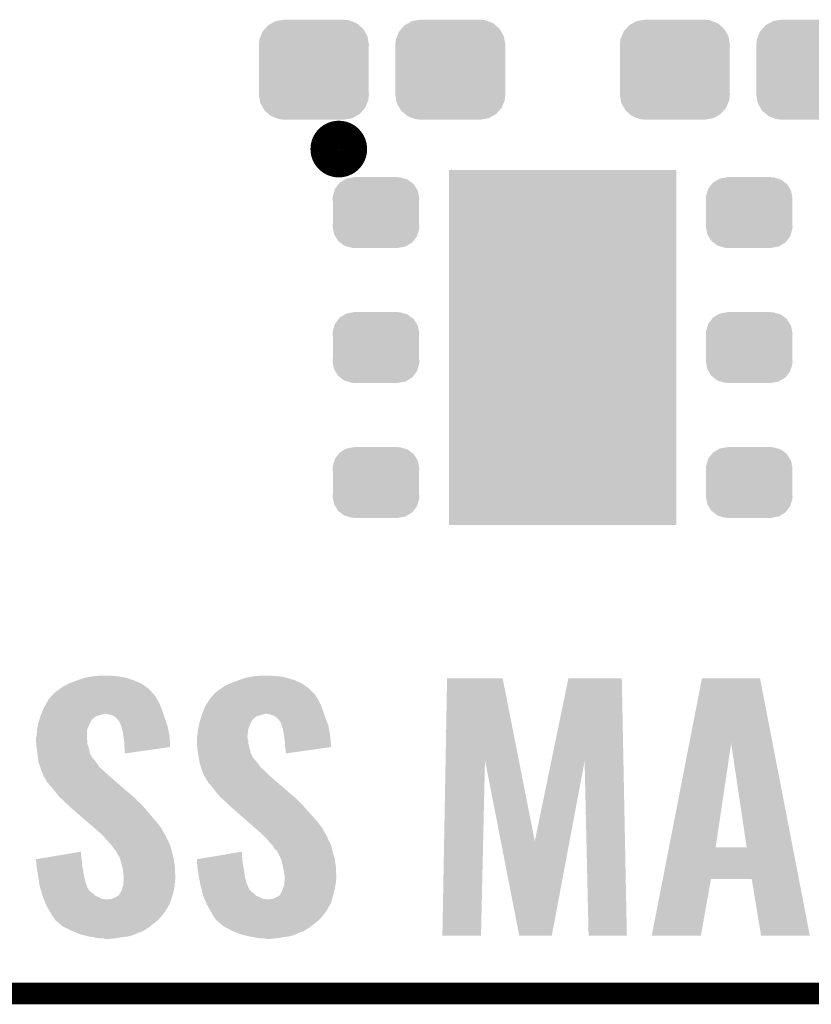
# Model space of a CAD drawing. Extents: x -1.3 to 24.2, y -3.9 to 39.2.
# Tile 3 of 21: x 5.3 to 10.9, y -3.9 to 3. Entities that reach past the tile are written whole.
import ezdxf

# ---------------------------------------------------------------- set-up
doc = ezdxf.new("R2010")
doc.units = 0
doc.layers.get('0').update_dxf_attribs({"linetype": 'CONTINUOUS'})
for name, color, linetype in [('GNSS_MAX_3_CLICK_V100_GKO', 9, 'CONTINUOUS'), ('GNSS_MAX_3_CLICK_V100_GTO', 11, 'CONTINUOUS'), ('GNSS_MAX_3_CLICK_V100_GTS', 8, 'CONTINUOUS')]:
    doc.layers.add(name, color=color, linetype=linetype)

# ---------------------------------------------------------------- blocks, each defined once
blk = doc.blocks.new('CUSTOM_65')
for points in [[(-0.268438, 0.342124), (-0.233628, 0.347838), (0.2622, 0.342124), (0.247972, 0.347838)], [(-0.233628, 0.347838), (-0.20955, 0.35179), (0.247972, 0.347838), (0.20955, 0.35179)], [(-0.360486, 0.26887), (-0.34504, 0.286174), (0.357822, 0.26887), (0.348152, 0.286174)], [(-0.34504, 0.286174), (-0.320744, 0.31339), (0.348152, 0.286174), (0.317222, 0.31339)], [(-0.320744, 0.31339), (-0.298526, 0.325596), (0.317222, 0.31339), (0.30335, 0.325596)], [(-0.298526, 0.325596), (-0.268438, 0.342124), (0.30335, 0.325596), (0.2622, 0.342124)], [(-0.38735, 0.17526), (-0.383124, 0.213652), (0.38735, 0.17526), (0.380766, 0.213652)], [(-0.383124, 0.213652), (-0.37475, 0.234078), (0.380766, 0.213652), (0.377262, 0.234078)], [(-0.37475, 0.234078), (-0.360486, 0.26887), (0.377262, 0.234078), (0.357822, 0.26887)], [(-0.38608, 0.154124), (-0.38735, 0.17526), (0.38608, 0.154124), (0.38735, 0.17526)], [(-0.38608, -0.154124), (-0.38608, 0.154124), (0.38608, -0.154124), (0.38608, 0.154124)], [(-0.38735, -0.17526), (-0.38608, -0.154124), (0.38735, -0.17526), (0.38608, -0.154124)], [(-0.380764, -0.213652), (-0.38735, -0.17526), (0.383124, -0.213652), (0.38735, -0.17526)], [(-0.377262, -0.234078), (-0.380764, -0.213652), (0.374748, -0.234078), (0.383124, -0.213652)], [(-0.35782, -0.26887), (-0.377262, -0.234078), (0.360486, -0.26887), (0.374748, -0.234078)], [(-0.348152, -0.286174), (-0.35782, -0.26887), (0.345038, -0.286174), (0.360486, -0.26887)], [(-0.31722, -0.31339), (-0.348152, -0.286174), (0.320744, -0.31339), (0.345038, -0.286174)], [(-0.30335, -0.325596), (-0.31722, -0.31339), (0.298524, -0.325596), (0.320744, -0.31339)], [(-0.262198, -0.342124), (-0.30335, -0.325596), (0.268438, -0.342124), (0.298524, -0.325596)], [(-0.247972, -0.347838), (-0.262198, -0.342124), (0.233626, -0.347838), (0.268438, -0.342124)], [(-0.20955, -0.35179), (-0.247972, -0.347838), (0.20955, -0.35179), (0.233626, -0.347838)]]:
    blk.add_solid(points)
blk = doc.blocks.new('CUSTOM_67')
for points in [[(-0.263218, 0.199814), (-0.254768, 0.210758), (0.26581, 0.199814), (0.251368, 0.210758)], [(-0.254768, 0.210758), (-0.218054, 0.233), (0.251368, 0.210758), (0.222016, 0.233)], [(-0.218054, 0.233), (-0.20777, 0.23923), (0.222016, 0.233), (0.200324, 0.23923)], [(-0.20777, 0.23923), (-0.157486, 0.248168), (0.200324, 0.23923), (0.169202, 0.248168)], [(-0.157486, 0.248168), (-0.15367, 0.248846), (0.169202, 0.248168), (0.15367, 0.248846)], [(-0.15367, 0.248846), (-0.15367, 0.25019), (0.15367, 0.248846), (0.15367, 0.25019)], [(-0.303986, 0.114586), (-0.29256, 0.153072), (0.301898, 0.114586), (0.2947, 0.153072)], [(-0.29256, 0.153072), (-0.288346, 0.167262), (0.2947, 0.153072), (0.28593, 0.167262)], [(-0.288346, 0.167262), (-0.263218, 0.199814), (0.28593, 0.167262), (0.26581, 0.199814)], [(-0.3048, 0.09906), (-0.303986, 0.114586), (0.3048, 0.09906), (0.301898, 0.114586)], [(-0.30353, 0.079592), (-0.3048, 0.09906), (0.30353, 0.079592), (0.3048, 0.09906)], [(-0.30353, -0.079592), (-0.30353, 0.079592), (0.30353, -0.079592), (0.30353, 0.079592)], [(-0.3048, -0.09906), (-0.30353, -0.079592), (0.3048, -0.09906), (0.30353, -0.079592)], [(-0.301896, -0.114586), (-0.3048, -0.09906), (0.303986, -0.114586), (0.3048, -0.09906)], [(-0.2947, -0.153072), (-0.301896, -0.114586), (0.292558, -0.153072), (0.303986, -0.114586)], [(-0.285928, -0.167262), (-0.2947, -0.153072), (0.288346, -0.167262), (0.292558, -0.153072)], [(-0.26581, -0.199814), (-0.285928, -0.167262), (0.263216, -0.199814), (0.288346, -0.167262)], [(-0.251366, -0.210758), (-0.26581, -0.199814), (0.254768, -0.210758), (0.263216, -0.199814)], [(-0.222016, -0.233), (-0.251366, -0.210758), (0.218052, -0.233), (0.254768, -0.210758)], [(-0.200322, -0.23923), (-0.222016, -0.233), (0.20777, -0.23923), (0.218052, -0.233)], [(-0.169202, -0.248168), (-0.200322, -0.23923), (0.157484, -0.248168), (0.20777, -0.23923)], [(-0.15367, -0.248846), (-0.169202, -0.248168), (0.15367, -0.248846), (0.157484, -0.248168)], [(-0.15367, -0.25019), (-0.15367, -0.248846), (0.15367, -0.25019), (0.15367, -0.248846)]]:
    blk.add_solid(points)
blk = doc.blocks.new('RECTANGLE_55')
blk.add_solid([(0.8001, 1.24968), (0.8001, -1.24968), (-0.8001, 1.24968), (-0.8001, -1.24968)])

msp = doc.modelspace()

# ---------------------------------------------------------------- linework, layer by layer
at = {"layer": 'GNSS_MAX_3_CLICK_V100_GKO', "const_width": 0.1524}
msp.add_lwpolyline([(-1.27, -3.81), (21.59, -3.81)], dxfattribs=at)
at = {"layer": 'GNSS_MAX_3_CLICK_V100_GTO', "const_width": 0.20066}
msp.add_lwpolyline([(7.47014, 2.1336, 1), (7.66826, 2.1336, 1)], format="xyb", close=True, dxfattribs=at)
at = {"layer": 'GNSS_MAX_3_CLICK_V100_GTO'}
for points in [[(5.73165, -1.60528), (5.781042, -1.5875), (6.12648, -1.60528), (6.070602, -1.5875)], [(5.781042, -1.5875), (5.83997, -1.57734), (6.070602, -1.5875), (6.017262, -1.57734)], [(5.83997, -1.57734), (5.854702, -1.5748), (6.017262, -1.57734), (5.97408, -1.5748)], [(5.854702, -1.5748), (5.93598, -1.57226), (5.97408, -1.5748), (5.961382, -1.57226)], [(6.86449, -1.60528), (6.913882, -1.5875), (7.25932, -1.60528), (7.2009, -1.5875)], [(6.913882, -1.5875), (6.97281, -1.57734), (7.2009, -1.5875), (7.150102, -1.57734)], [(6.97281, -1.57734), (6.987542, -1.5748), (7.150102, -1.57734), (7.10692, -1.5748)], [(6.987542, -1.5748), (7.06882, -1.57226), (7.10692, -1.5748), (7.091682, -1.57226)], [(8.320744, -2.166824), (8.33122, -1.592598), (8.835704, -2.166824), (8.722364, -1.592598)], [(8.33122, -1.592598), (8.331222, -1.59258), (8.722364, -1.592598), (8.331222, -1.59258)], [(9.064662, -2.174448), (9.184652, -1.592602), (9.571978, -2.174448), (9.56056, -1.592602)], [(9.184652, -1.592602), (9.184658, -1.59258), (9.56056, -1.592602), (9.184658, -1.59258)], [(10.035292, -2.049928), (10.124454, -1.592598), (10.621894, -2.049928), (10.533384, -1.592598)], [(10.124454, -1.592598), (10.124458, -1.59258), (10.533384, -1.592598), (10.124458, -1.59258)], [(5.605776, -1.666242), (5.6261, -1.650998), (6.23316, -1.666242), (6.211384, -1.650998)], [(5.6261, -1.650998), (5.664196, -1.630682), (6.211384, -1.650998), (6.182362, -1.630682)], [(5.664196, -1.630682), (5.6642, -1.63068), (6.182362, -1.630682), (6.182358, -1.63068)], [(5.6642, -1.63068), (5.71754, -1.61036), (6.182358, -1.63068), (6.137656, -1.61036)], [(5.71754, -1.61036), (5.73165, -1.60528), (6.137656, -1.61036), (6.12648, -1.60528)], [(6.736922, -1.666242), (6.75894, -1.651), (7.36346, -1.666242), (7.342776, -1.651)], [(6.75894, -1.651), (6.797036, -1.630682), (7.342776, -1.651), (7.3152, -1.630682)], [(6.797036, -1.630682), (6.79704, -1.63068), (7.3152, -1.630682), (7.315196, -1.63068)], [(6.79704, -1.63068), (6.85038, -1.61036), (7.315196, -1.63068), (7.270496, -1.61036)], [(6.85038, -1.61036), (6.86449, -1.60528), (7.270496, -1.61036), (7.25932, -1.60528)], [(5.529314, -1.73736), (5.545224, -1.719578), (6.28904, -1.73736), (6.278878, -1.719578)], [(5.545224, -1.719578), (5.55204, -1.71196), (6.278878, -1.719578), (6.2738, -1.71196)], [(5.55204, -1.71196), (5.570222, -1.69164), (6.2738, -1.71196), (6.255738, -1.69164)], [(5.570222, -1.69164), (5.57784, -1.68656), (6.255738, -1.69164), (6.251222, -1.68656)], [(5.57784, -1.68656), (5.59562, -1.67386), (6.251222, -1.68656), (6.239932, -1.67386)], [(5.59562, -1.67386), (5.605776, -1.666242), (6.239932, -1.67386), (6.23316, -1.666242)], [(6.662016, -1.737362), (6.67699, -1.719582), (7.42188, -1.737362), (7.409182, -1.719582)], [(6.67699, -1.719582), (6.683406, -1.711964), (7.409182, -1.719582), (7.40664, -1.711964)], [(6.683406, -1.711964), (6.700522, -1.69164), (7.40664, -1.711964), (7.387446, -1.69164)], [(6.700522, -1.69164), (6.70814, -1.68656), (7.387446, -1.69164), (7.38265, -1.68656)], [(6.70814, -1.68656), (6.72592, -1.67386), (7.38265, -1.68656), (7.370656, -1.67386)], [(6.72592, -1.67386), (6.736922, -1.666242), (7.370656, -1.67386), (7.36346, -1.666242)], [(5.48915, -1.811018), (5.49656, -1.793238), (6.3246, -1.811018), (6.31728, -1.793238)], [(5.49656, -1.793238), (5.511074, -1.76784), (6.31728, -1.793238), (6.30682, -1.76784)], [(5.511074, -1.76784), (5.527042, -1.7399), (6.30682, -1.76784), (6.290522, -1.7399)], [(5.527042, -1.7399), (5.529314, -1.73736), (6.290522, -1.7399), (6.28904, -1.73736)], [(6.620192, -1.811018), (6.62686, -1.793238), (7.4549, -1.811018), (7.44758, -1.793238)], [(6.62686, -1.793238), (6.642582, -1.76784), (7.44758, -1.793238), (7.43712, -1.76784)], [(6.642582, -1.76784), (6.65988, -1.7399), (7.43712, -1.76784), (7.42315, -1.7399)], [(6.65988, -1.7399), (6.662016, -1.737362), (7.42315, -1.7399), (7.42188, -1.737362)], [(5.465062, -1.87452), (5.469634, -1.859282), (5.842, -1.87452), (5.859778, -1.859282)], [(5.469634, -1.859282), (5.47116, -1.854198), (5.859778, -1.859282), (5.87503, -1.854198)], [(5.47116, -1.854198), (5.473274, -1.849122), (5.87503, -1.854198), (5.890258, -1.849122)], [(5.473274, -1.849122), (5.474334, -1.84658), (5.890258, -1.849122), (5.905498, -1.84658)], [(5.474334, -1.84658), (5.47645, -1.841502), (5.905498, -1.84658), (5.918196, -1.841502)], [(5.47645, -1.8415), (5.48915, -1.811018), (6.334762, -1.8415), (6.3246, -1.811018)], [(5.47645, -1.841502), (5.47645, -1.8415), (5.918196, -1.841502), (5.928358, -1.8415)], [(5.958838, -1.84658), (5.928358, -1.8415), (6.336454, -1.84658), (6.334762, -1.8415)], [(5.97916, -1.8542), (5.958838, -1.84658), (6.338994, -1.8542), (6.336454, -1.84658)], [(5.996938, -1.864358), (5.97916, -1.8542), (6.34238, -1.864358), (6.338994, -1.8542)], [(5.99694, -1.86436), (5.996938, -1.864358), (6.34238, -1.86436), (6.34238, -1.864358)], [(6.009642, -1.877062), (5.99694, -1.86436), (6.346798, -1.877062), (6.34238, -1.86436)], [(6.597902, -1.874518), (6.602472, -1.859282), (6.9723, -1.874518), (6.990076, -1.859282)], [(6.602472, -1.859282), (6.603998, -1.8542), (6.990076, -1.859282), (7.00659, -1.8542)], [(6.603998, -1.8542), (6.605902, -1.84912), (7.00659, -1.8542), (7.023098, -1.84912)], [(6.605902, -1.84912), (6.606854, -1.84658), (7.023098, -1.84912), (7.035798, -1.84658)], [(6.606854, -1.84658), (6.60876, -1.841502), (7.035798, -1.84658), (7.051038, -1.841502)], [(6.60876, -1.8415), (6.620192, -1.811018), (7.465062, -1.8415), (7.4549, -1.811018)], [(6.60876, -1.841502), (6.60876, -1.8415), (7.051038, -1.841502), (7.061198, -1.8415)], [(7.089138, -1.84658), (7.061198, -1.8415), (7.466754, -1.84658), (7.465062, -1.8415)], [(7.10946, -1.8542), (7.089138, -1.84658), (7.469294, -1.8542), (7.466754, -1.84658)], [(7.127238, -1.864358), (7.10946, -1.8542), (7.47268, -1.864358), (7.469294, -1.8542)], [(7.127242, -1.86436), (7.127238, -1.864358), (7.47268, -1.86436), (7.47268, -1.864358)], [(7.142476, -1.877058), (7.127242, -1.86436), (7.47765, -1.877058), (7.47268, -1.86436)], [(5.446774, -1.950722), (5.453378, -1.9177), (5.79882, -1.950722), (5.81406, -1.9177)], [(5.453378, -1.9177), (5.45592, -1.905), (5.81406, -1.9177), (5.819704, -1.905)], [(5.45592, -1.905), (5.458966, -1.894844), (5.819704, -1.905), (5.824218, -1.894844)], [(5.458966, -1.894844), (5.459728, -1.892306), (5.824218, -1.894844), (5.826754, -1.892306)], [(5.459728, -1.892306), (5.46125, -1.887228), (5.826754, -1.892306), (5.82676, -1.887228)], [(5.46125, -1.887228), (5.465062, -1.87452), (5.82676, -1.887228), (5.842, -1.87452)], [(6.02234, -1.892302), (6.009642, -1.877062), (6.3521, -1.892302), (6.346798, -1.877062)], [(6.02742, -1.902458), (6.02234, -1.892302), (6.355632, -1.902458), (6.3521, -1.892302)], [(6.032496, -1.910074), (6.02742, -1.902458), (6.35828, -1.910074), (6.355632, -1.902458)], [(6.0325, -1.912616), (6.032496, -1.910074), (6.359166, -1.912616), (6.35828, -1.910074)], [(6.036196, -1.922782), (6.0325, -1.912616), (6.3627, -1.922782), (6.359166, -1.912616)], [(6.042658, -1.94056), (6.036196, -1.922782), (6.36651, -1.94056), (6.3627, -1.922782)], [(6.579614, -1.950722), (6.58622, -1.9177), (6.93166, -1.950722), (6.94436, -1.9177)], [(6.58622, -1.9177), (6.58876, -1.905), (6.94436, -1.9177), (6.950004, -1.905)], [(6.58876, -1.905), (6.591804, -1.894846), (6.950004, -1.905), (6.95452, -1.894846)], [(6.591804, -1.894846), (6.592566, -1.892306), (6.95452, -1.894846), (6.959586, -1.892306)], [(6.592566, -1.892306), (6.59409, -1.887226), (6.959586, -1.892306), (6.9596, -1.887226)], [(6.59409, -1.887226), (6.597902, -1.874518), (6.9596, -1.887226), (6.9723, -1.874518)], [(7.15264, -1.8923), (7.142476, -1.877058), (7.483614, -1.8923), (7.47765, -1.877058)], [(7.160258, -1.902458), (7.15264, -1.8923), (7.487588, -1.902458), (7.483614, -1.8923)], [(7.162798, -1.910078), (7.160258, -1.902458), (7.49057, -1.910078), (7.487588, -1.902458)], [(7.1628, -1.912616), (7.162798, -1.910078), (7.491564, -1.912616), (7.49057, -1.910078)], [(7.166496, -1.922782), (7.1628, -1.912616), (7.49554, -1.922782), (7.491564, -1.912616)], [(7.172958, -1.94056), (7.166496, -1.922782), (7.498716, -1.94056), (7.49554, -1.922782)], [(5.438142, -2.011678), (5.438986, -2.00914), (5.796644, -2.011678), (5.79628, -2.00914)], [(5.438986, -2.00914), (5.44322, -1.996438), (5.79628, -2.00914), (5.79628, -1.996438)], [(5.44322, -1.996438), (5.443378, -1.993898), (5.79628, -1.996438), (5.79628, -1.993898)], [(5.443378, -1.993898), (5.44576, -1.955798), (5.79628, -1.993898), (5.79852, -1.955798)], [(5.44576, -1.955798), (5.446774, -1.950722), (5.79852, -1.955798), (5.79882, -1.950722)], [(6.05028, -1.973582), (6.042658, -1.94056), (6.373588, -1.973582), (6.36651, -1.94056)], [(6.053184, -1.9939), (6.05028, -1.973582), (6.37794, -1.9939), (6.373588, -1.973582)], [(6.06044, -2.0447), (6.053184, -1.9939), (6.381102, -2.0447), (6.37794, -1.9939)], [(6.57098, -2.011678), (6.571402, -2.009144), (6.927306, -2.011678), (6.92658, -2.009144)], [(6.571402, -2.009144), (6.57352, -1.99644), (6.92658, -2.009144), (6.92658, -1.99644)], [(6.57352, -1.99644), (6.573836, -1.993902), (6.92658, -1.99644), (6.92658, -1.993902)], [(6.573836, -1.993902), (6.5786, -1.955802), (6.92658, -1.993902), (6.931062, -1.955802)], [(6.5786, -1.955802), (6.579614, -1.950722), (6.931062, -1.955802), (6.93166, -1.950722)], [(7.18058, -1.973582), (7.172958, -1.94056), (7.504612, -1.973582), (7.498716, -1.94056)], [(7.183484, -1.993898), (7.18058, -1.973582), (7.50824, -1.993898), (7.504612, -1.973582)], [(7.19074, -2.0447), (7.183484, -1.993898), (7.51299, -2.0447), (7.50824, -1.993898)], [(5.43814, -2.026922), (5.438142, -2.011678), (5.79882, -2.026922), (5.796644, -2.011678)], [(5.43814, -2.032002), (5.43814, -2.026922), (5.79882, -2.032002), (5.79882, -2.026922)], [(5.439592, -2.047242), (5.43814, -2.032002), (5.79882, -2.047242), (5.79882, -2.032002)], [(5.44322, -2.08534), (5.439592, -2.047242), (5.810852, -2.08534), (5.79882, -2.047242)], [(6.06044, -2.072638), (6.06044, -2.0447), (6.38284, -2.072638), (6.381102, -2.0447)], [(6.060724, -2.075182), (6.06044, -2.072638), (6.382998, -2.075182), (6.38284, -2.072638)], [(6.06298, -2.0955), (6.060724, -2.075182), (6.240694, -2.0955), (6.382998, -2.075182)], [(6.57098, -2.026922), (6.57098, -2.011678), (6.93166, -2.026922), (6.927306, -2.011678)], [(6.57098, -2.032), (6.57098, -2.026922), (6.93166, -2.032), (6.93166, -2.026922)], [(6.571706, -2.047244), (6.57098, -2.032), (6.93166, -2.047244), (6.93166, -2.032)], [(6.57352, -2.085338), (6.571706, -2.047244), (6.941686, -2.085338), (6.93166, -2.047244)], [(7.19074, -2.072638), (7.19074, -2.0447), (7.515602, -2.072638), (7.51299, -2.0447)], [(7.191306, -2.075182), (7.19074, -2.072638), (7.515838, -2.075182), (7.515602, -2.072638)], [(7.19582, -2.095498), (7.191306, -2.075182), (7.373548, -2.095498), (7.515838, -2.075182)], [(9.892708, -2.781276), (10.035292, -2.049928), (10.220964, -2.781276), (10.330162, -2.049928)], [(10.439374, -2.7813), (10.330162, -2.049928), (10.763438, -2.7813), (10.621894, -2.049928)], [(5.444744, -2.0955), (5.44322, -2.08534), (5.81406, -2.0955), (5.810852, -2.08534)], [(5.448936, -2.123442), (5.444744, -2.0955), (5.819142, -2.123442), (5.81406, -2.0955)], [(5.45084, -2.13614), (5.448936, -2.123442), (5.826762, -2.13614), (5.819142, -2.123442)], [(5.452252, -2.14884), (5.45084, -2.13614), (5.83438, -2.14884), (5.826762, -2.13614)], [(6.06298, -2.120874), (6.06298, -2.0955), (6.06298, -2.120874), (6.240694, -2.0955)], [(6.575046, -2.0955), (6.57352, -2.085338), (6.94436, -2.0955), (6.941686, -2.085338)], [(6.579236, -2.12344), (6.575046, -2.0955), (6.95198, -2.12344), (6.94436, -2.0955)], [(6.58114, -2.13614), (6.579236, -2.12344), (6.958332, -2.13614), (6.95198, -2.12344)], [(6.583258, -2.14884), (6.58114, -2.13614), (6.964682, -2.14884), (6.958332, -2.13614)], [(7.19582, -2.120874), (7.19582, -2.095498), (7.19582, -2.120874), (7.373548, -2.095498)], [(5.452816, -2.15392), (5.452252, -2.14884), (5.836922, -2.15392), (5.83438, -2.14884)], [(5.45451, -2.16916), (5.452816, -2.15392), (5.85216, -2.16916), (5.836922, -2.15392)], [(5.45592, -2.181858), (5.45451, -2.16916), (5.86123, -2.181858), (5.85216, -2.16916)], [(5.457736, -2.18694), (5.45592, -2.181858), (5.86486, -2.18694), (5.86123, -2.181858)], [(5.4659, -2.209802), (5.457736, -2.18694), (5.880102, -2.209802), (5.86486, -2.18694)], [(5.46862, -2.21742), (5.4659, -2.209802), (5.88772, -2.21742), (5.880102, -2.209802)], [(5.472854, -2.23012), (5.46862, -2.21742), (5.90042, -2.23012), (5.88772, -2.21742)], [(6.584104, -2.153924), (6.583258, -2.14884), (6.969762, -2.153924), (6.964682, -2.14884)], [(6.58495, -2.159), (6.584104, -2.153924), (6.972302, -2.159), (6.969762, -2.153924)], [(6.586644, -2.16916), (6.58495, -2.159), (6.98246, -2.16916), (6.972302, -2.159)], [(6.58876, -2.18186), (6.586644, -2.16916), (6.993346, -2.18186), (6.98246, -2.16916)], [(6.590212, -2.18694), (6.58876, -2.18186), (6.9977, -2.18694), (6.993346, -2.18186)], [(6.596744, -2.209802), (6.590212, -2.18694), (7.012942, -2.209802), (6.9977, -2.18694)], [(6.59892, -2.21742), (6.596744, -2.209802), (7.02056, -2.21742), (7.012942, -2.209802)], [(6.603154, -2.23012), (6.59892, -2.21742), (7.03326, -2.23012), (7.02056, -2.21742)], [(8.29818, -3.403578), (8.320744, -2.166824), (8.569938, -3.403578), (8.597896, -2.166824)], [(8.70934, -2.738012), (8.597896, -2.166824), (8.948442, -2.738012), (8.835704, -2.166824)], [(8.948442, -2.738012), (9.064662, -2.174448), (9.192932, -2.738012), (9.2989, -2.174448)], [(9.32688, -3.403578), (9.2989, -2.174448), (9.596098, -3.403578), (9.571978, -2.174448)], [(5.47878, -2.247898), (5.472854, -2.23012), (5.919976, -2.247898), (5.90042, -2.23012)], [(5.482592, -2.25552), (5.47878, -2.247898), (5.92836, -2.25552), (5.919976, -2.247898)], [(5.488938, -2.268218), (5.482592, -2.25552), (5.942214, -2.268218), (5.92836, -2.25552)], [(5.49148, -2.28345), (5.488938, -2.268218), (5.95883, -2.28345), (5.942214, -2.268218)], [(5.4915, -2.28346), (5.49148, -2.28345), (5.95884, -2.28346), (5.95883, -2.28345)], [(5.496554, -2.286), (5.4915, -2.28346), (5.96179, -2.286), (5.95884, -2.28346)], [(5.519418, -2.326638), (5.496554, -2.286), (6.008982, -2.326638), (5.96179, -2.286)], [(6.60908, -2.247898), (6.603154, -2.23012), (7.052816, -2.247898), (7.03326, -2.23012)], [(6.612892, -2.25552), (6.60908, -2.247898), (7.0612, -2.25552), (7.052816, -2.247898)], [(6.61924, -2.26822), (6.612892, -2.25552), (7.0739, -2.26822), (7.0612, -2.25552)], [(6.62432, -2.283456), (6.61924, -2.26822), (7.089136, -2.283456), (7.0739, -2.26822)], [(6.624324, -2.28346), (6.62432, -2.283456), (7.08914, -2.28346), (7.089136, -2.283456)], [(6.626858, -2.285998), (6.624324, -2.28346), (7.092088, -2.285998), (7.08914, -2.28346)], [(6.65226, -2.326638), (6.626858, -2.285998), (7.139284, -2.326638), (7.092088, -2.285998)], [(5.5499, -2.35966), (5.519418, -2.326638), (6.04733, -2.35966), (6.008982, -2.326638)], [(6.6802, -2.35966), (6.65226, -2.326638), (7.177632, -2.35966), (7.139284, -2.326638)], [(5.57784, -2.39522), (5.5499, -2.35966), (6.088626, -2.39522), (6.04733, -2.35966)], [(5.605778, -2.428238), (5.57784, -2.39522), (6.126968, -2.428238), (6.088626, -2.39522)], [(6.70814, -2.39522), (6.6802, -2.35966), (7.218928, -2.39522), (7.177632, -2.35966)], [(6.736078, -2.428238), (6.70814, -2.39522), (7.257272, -2.428238), (7.218928, -2.39522)], [(5.619754, -2.440942), (5.605778, -2.428238), (6.14172, -2.440942), (6.126968, -2.428238)], [(5.628136, -2.448562), (5.619754, -2.440942), (6.146802, -2.448562), (6.14172, -2.440942)], [(5.63372, -2.45364), (5.628136, -2.448562), (6.15188, -2.45364), (6.146802, -2.448562)], [(5.64388, -2.4638), (5.63372, -2.45364), (6.16204, -2.4638), (6.15188, -2.45364)], [(5.654042, -2.473962), (5.64388, -2.4638), (6.173332, -2.473962), (6.16204, -2.4638)], [(5.669276, -2.486658), (5.654042, -2.473962), (6.187438, -2.486658), (6.173332, -2.473962)], [(5.66928, -2.486662), (5.669276, -2.486658), (6.187442, -2.486662), (6.187438, -2.486658)], [(5.671818, -2.491736), (5.66928, -2.486662), (6.191736, -2.491736), (6.187442, -2.486662)], [(5.704128, -2.51968), (5.671818, -2.491736), (6.21538, -2.51968), (6.191736, -2.491736)], [(6.750048, -2.440938), (6.736078, -2.428238), (7.27202, -2.440938), (7.257272, -2.428238)], [(6.76402, -2.45364), (6.750048, -2.440938), (7.284722, -2.45364), (7.27202, -2.440938)], [(6.78688, -2.47396), (6.76402, -2.45364), (7.305042, -2.47396), (7.284722, -2.45364)], [(6.79958, -2.48666), (6.78688, -2.47396), (7.31774, -2.48666), (7.305042, -2.47396)], [(6.80466, -2.491742), (6.79958, -2.48666), (7.322042, -2.491742), (7.31774, -2.48666)], [(6.836526, -2.519678), (6.80466, -2.491742), (7.345678, -2.519678), (7.322042, -2.491742)], [(5.745244, -2.55524), (5.704128, -2.51968), (6.24586, -2.55524), (6.21538, -2.51968)], [(5.792232, -2.595878), (5.745244, -2.55524), (6.28142, -2.595878), (6.24586, -2.55524)], [(6.87709, -2.55524), (6.836526, -2.519678), (7.3787, -2.55524), (7.345678, -2.519678)], [(6.923442, -2.595878), (6.87709, -2.55524), (7.41426, -2.595878), (7.3787, -2.55524)], [(5.8451, -2.641602), (5.792232, -2.595878), (6.316982, -2.641602), (6.28142, -2.595878)], [(6.975598, -2.641602), (6.923442, -2.595878), (7.449822, -2.641602), (7.41426, -2.595878)], [(5.85978, -2.6543), (5.8451, -2.641602), (6.324334, -2.6543), (6.316982, -2.641602)], [(5.89534, -2.684778), (5.85978, -2.6543), (6.34198, -2.684778), (6.324334, -2.6543)], [(5.900034, -2.689862), (5.89534, -2.684778), (6.344922, -2.689862), (6.34198, -2.684778)], [(5.904724, -2.694944), (5.900034, -2.689862), (6.35, -2.694944), (6.344922, -2.689862)], [(5.91879, -2.710182), (5.904724, -2.694944), (6.35508, -2.710182), (6.35, -2.694944)], [(6.99008, -2.6543), (6.975598, -2.641602), (7.457174, -2.6543), (7.449822, -2.641602)], [(7.02564, -2.68478), (6.99008, -2.6543), (7.47482, -2.68478), (7.457174, -2.6543)], [(7.03072, -2.68986), (7.02564, -2.68478), (7.47776, -2.68986), (7.47482, -2.68478)], [(7.05104, -2.71018), (7.03072, -2.68986), (7.48792, -2.71018), (7.47776, -2.68986)], [(5.92582, -2.7178), (5.91879, -2.710182), (6.359236, -2.7178), (6.35508, -2.710182)], [(5.944294, -2.73812), (5.92582, -2.7178), (6.37032, -2.73812), (6.359236, -2.7178)], [(5.95122, -2.74574), (5.944294, -2.73812), (6.373496, -2.74574), (6.37032, -2.73812)], [(5.971538, -2.768598), (5.95122, -2.74574), (6.383022, -2.768598), (6.373496, -2.74574)], [(5.97154, -2.7686), (5.971538, -2.768598), (6.383022, -2.7686), (6.383022, -2.768598)], [(5.98678, -2.79146), (5.97154, -2.7686), (6.389372, -2.79146), (6.383022, -2.7686)], [(7.058662, -2.717802), (7.05104, -2.71018), (7.491386, -2.717802), (7.48792, -2.71018)], [(7.075286, -2.73812), (7.058662, -2.717802), (7.50062, -2.73812), (7.491386, -2.717802)], [(7.08152, -2.74574), (7.075286, -2.73812), (7.504432, -2.74574), (7.50062, -2.73812)], [(7.104378, -2.7686), (7.08152, -2.74574), (7.515862, -2.7686), (7.504432, -2.74574)], [(7.10438, -2.768602), (7.104378, -2.7686), (7.515862, -2.768602), (7.515862, -2.7686)], [(7.117078, -2.791458), (7.10438, -2.768602), (7.520942, -2.791458), (7.515862, -2.768602)], [(8.839196, -3.403582), (8.70934, -2.738012), (9.067784, -3.403582), (9.192932, -2.738012)], [(5.43816, -2.865116), (5.58939, -2.839722), (5.759548, -2.865116), (5.75564, -2.839722)], [(5.58939, -2.839722), (5.75564, -2.811806), (5.75564, -2.839722), (5.75564, -2.811806)], [(5.999478, -2.80416), (5.98678, -2.79146), (6.3929, -2.80416), (6.389372, -2.79146)], [(6.004562, -2.81432), (5.999478, -2.80416), (6.39572, -2.81432), (6.3929, -2.80416)], [(6.0071, -2.819398), (6.004562, -2.81432), (6.39699, -2.819398), (6.39572, -2.81432)], [(6.024878, -2.847338), (6.0071, -2.819398), (6.403976, -2.847338), (6.39699, -2.819398)], [(6.570998, -2.865116), (6.72224, -2.83972), (6.890434, -2.865116), (6.88848, -2.83972)], [(6.72224, -2.83972), (6.88848, -2.811806), (6.88848, -2.83972), (6.88848, -2.811806)], [(7.132314, -2.804158), (7.117078, -2.791458), (7.523764, -2.804158), (7.520942, -2.791458)], [(7.134858, -2.814314), (7.132314, -2.804158), (7.52602, -2.814314), (7.523764, -2.804158)], [(7.134862, -2.814318), (7.134858, -2.814314), (7.52602, -2.814318), (7.52602, -2.814314)], [(7.139938, -2.8194), (7.134862, -2.814318), (7.527546, -2.8194), (7.52602, -2.814318)], [(7.15518, -2.847338), (7.139938, -2.8194), (7.535926, -2.847338), (7.527546, -2.8194)], [(9.849124, -3.00482), (9.892702, -2.7813), (10.806698, -3.00482), (10.763438, -2.7813)], [(9.892702, -2.7813), (9.892708, -2.781276), (10.439374, -2.7813), (10.220964, -2.781276)], [(5.438884, -2.872738), (5.43816, -2.865116), (5.76072, -2.872738), (5.759548, -2.865116)], [(5.442258, -2.908302), (5.438884, -2.872738), (5.76326, -2.908302), (5.76072, -2.872738)], [(5.44322, -2.918462), (5.442258, -2.908302), (5.765166, -2.918462), (5.76326, -2.908302)], [(6.030808, -2.865122), (6.024878, -2.847338), (6.40842, -2.865122), (6.403976, -2.847338)], [(6.03504, -2.877822), (6.030808, -2.865122), (6.410152, -2.877822), (6.40842, -2.865122)], [(6.045836, -2.921), (6.03504, -2.877822), (6.41604, -2.921), (6.410152, -2.877822)], [(6.57136, -2.87274), (6.570998, -2.865116), (6.89102, -2.87274), (6.890434, -2.865116)], [(6.57304, -2.9083), (6.57136, -2.87274), (6.8961, -2.9083), (6.89102, -2.87274)], [(6.57352, -2.918458), (6.57304, -2.9083), (6.898006, -2.918458), (6.8961, -2.9083)], [(7.16259, -2.865122), (7.15518, -2.847338), (7.54126, -2.865122), (7.535926, -2.847338)], [(7.167878, -2.877818), (7.16259, -2.865122), (7.542992, -2.877818), (7.54126, -2.865122)], [(7.176876, -2.921), (7.167878, -2.877818), (7.54888, -2.921), (7.542992, -2.877818)], [(5.448034, -2.94894), (5.44322, -2.918462), (5.77088, -2.94894), (5.765166, -2.918462)], [(5.45084, -2.96672), (5.448034, -2.94894), (5.774018, -2.96672), (5.77088, -2.94894)], [(5.45469, -2.99212), (5.45084, -2.96672), (5.7785, -2.99212), (5.774018, -2.96672)], [(6.05028, -2.93878), (6.045836, -2.921), (6.416782, -2.93878), (6.41604, -2.921)], [(6.05282, -2.96418), (6.05028, -2.93878), (6.41784, -2.96418), (6.416782, -2.93878)], [(6.055044, -2.98196), (6.05282, -2.96418), (6.41858, -2.98196), (6.41784, -2.96418)], [(6.578334, -2.94894), (6.57352, -2.918458), (6.90372, -2.94894), (6.898006, -2.918458)], [(6.58114, -2.96672), (6.578334, -2.94894), (6.905812, -2.96672), (6.90372, -2.94894)], [(6.58576, -2.992122), (6.58114, -2.96672), (6.9088, -2.992122), (6.905812, -2.96672)], [(7.18058, -2.93878), (7.176876, -2.921), (7.549622, -2.93878), (7.54888, -2.921)], [(7.18566, -2.964182), (7.18058, -2.93878), (7.55068, -2.964182), (7.549622, -2.93878)], [(7.187884, -2.98196), (7.18566, -2.964182), (7.55142, -2.98196), (7.55068, -2.964182)], [(5.460462, -3.03022), (5.45469, -2.99212), (5.78866, -3.03022), (5.7785, -2.99212)], [(5.46354, -3.050538), (5.460462, -3.03022), (5.795922, -3.050538), (5.78866, -3.03022)], [(6.04919, -3.058162), (6.05282, -3.045458), (6.4135, -3.058162), (6.414558, -3.045458)], [(6.05282, -3.045458), (6.053864, -3.02768), (6.414558, -3.045458), (6.41604, -3.02768)], [(6.053864, -3.02768), (6.05536, -3.002282), (6.41604, -3.02768), (6.418578, -3.002282)], [(6.05536, -2.9845), (6.055044, -2.98196), (6.41858, -2.9845), (6.41858, -2.98196)], [(6.05536, -3.00228), (6.05536, -2.9845), (6.41858, -3.00228), (6.41858, -2.9845)], [(6.05536, -3.002282), (6.05536, -3.00228), (6.418578, -3.002282), (6.41858, -3.00228)], [(6.592686, -3.030222), (6.58576, -2.992122), (6.91896, -3.030222), (6.9088, -2.992122)], [(6.59638, -3.050542), (6.592686, -3.030222), (6.927672, -3.050542), (6.91896, -3.030222)], [(7.181122, -3.05816), (7.18566, -3.045458), (7.5438, -3.05816), (7.545916, -3.045458)], [(7.18566, -3.045458), (7.186704, -3.02768), (7.545916, -3.045458), (7.54888, -3.02768)], [(7.186704, -3.02768), (7.1882, -3.002282), (7.54888, -3.02768), (7.551418, -3.002282)], [(7.1882, -2.9845), (7.187884, -2.98196), (7.55142, -2.9845), (7.55142, -2.98196)], [(7.1882, -3.00228), (7.1882, -2.9845), (7.55142, -3.00228), (7.55142, -2.9845)], [(7.1882, -3.002282), (7.1882, -3.00228), (7.551418, -3.002282), (7.55142, -3.00228)], [(9.771384, -3.403574), (9.849122, -3.004838), (10.116806, -3.403574), (10.187936, -3.004838)], [(9.849122, -3.004838), (9.849124, -3.00482), (10.187936, -3.004838), (10.474942, -3.00482)], [(10.540996, -3.403582), (10.474942, -3.00482), (10.883872, -3.403582), (10.806698, -3.00482)], [(5.468114, -3.065782), (5.46354, -3.050538), (5.801368, -3.065782), (5.795922, -3.050538)], [(5.468878, -3.06833), (5.468114, -3.065782), (5.80644, -3.06833), (5.801368, -3.065782)], [(5.472686, -3.081024), (5.468878, -3.06833), (5.808984, -3.081024), (5.80644, -3.06833)], [(5.475732, -3.09118), (5.472686, -3.081024), (5.81914, -3.09118), (5.808984, -3.081024)], [(5.479544, -3.103882), (5.475732, -3.09118), (5.836922, -3.103882), (5.81914, -3.09118)], [(5.484876, -3.12166), (5.479544, -3.103882), (5.854704, -3.12166), (5.836922, -3.103882)], [(6.017262, -3.121656), (6.02742, -3.108954), (6.39843, -3.121656), (6.401816, -3.108954)], [(6.02742, -3.108954), (6.027434, -3.103874), (6.401816, -3.108954), (6.403172, -3.103874)], [(6.027434, -3.103874), (6.032502, -3.101334), (6.403172, -3.103874), (6.403848, -3.101334)], [(6.032502, -3.101334), (6.036308, -3.09372), (6.403848, -3.101334), (6.40588, -3.09372)], [(6.036308, -3.09372), (6.042662, -3.081018), (6.40588, -3.09372), (6.408602, -3.081018)], [(6.042662, -3.081018), (6.04919, -3.058162), (6.408602, -3.081018), (6.4135, -3.058162)], [(6.600444, -3.06578), (6.59638, -3.050542), (6.934202, -3.06578), (6.927672, -3.050542)], [(6.601122, -3.068324), (6.600444, -3.06578), (6.93674, -3.068324), (6.934202, -3.06578)], [(6.604508, -3.08102), (6.601122, -3.068324), (6.941824, -3.08102), (6.93674, -3.068324)], [(6.607218, -3.09118), (6.604508, -3.08102), (6.95198, -3.09118), (6.941824, -3.08102)], [(6.610604, -3.103882), (6.607218, -3.09118), (6.969762, -3.103882), (6.95198, -3.09118)], [(6.615344, -3.12166), (6.610604, -3.103882), (6.987544, -3.12166), (6.969762, -3.103882)], [(7.150102, -3.121656), (7.16026, -3.108954), (7.52873, -3.121656), (7.532116, -3.108954)], [(7.16026, -3.108954), (7.160266, -3.103874), (7.532116, -3.108954), (7.533472, -3.103874)], [(7.160266, -3.103874), (7.162802, -3.101336), (7.533472, -3.103874), (7.534148, -3.101336)], [(7.162802, -3.101336), (7.166608, -3.09372), (7.534148, -3.101336), (7.53618, -3.09372)], [(7.166608, -3.09372), (7.17296, -3.081018), (7.53618, -3.09372), (7.5389, -3.081018)], [(7.17296, -3.081018), (7.181122, -3.05816), (7.5389, -3.081018), (7.5438, -3.05816)], [(5.4864, -3.126742), (5.484876, -3.12166), (5.867408, -3.126742), (5.854704, -3.12166)], [(5.488388, -3.13182), (5.4864, -3.126742), (5.8801, -3.13182), (5.867408, -3.126742)], [(5.493358, -3.14452), (5.488388, -3.13182), (5.905504, -3.14452), (5.8801, -3.13182)], [(5.494352, -3.14706), (5.493358, -3.14452), (5.935978, -3.14706), (5.905504, -3.14452)], [(5.505286, -3.175002), (5.494352, -3.14706), (6.38048, -3.175002), (6.39034, -3.14706)], [(5.50926, -3.18516), (5.505286, -3.175002), (6.37506, -3.18516), (6.38048, -3.175002)], [(5.524784, -3.2131), (5.50926, -3.18516), (6.360158, -3.2131), (6.37506, -3.18516)], [(5.946142, -3.14706), (5.958842, -3.14452), (6.39034, -3.14706), (6.391236, -3.14452)], [(5.958842, -3.14452), (5.971544, -3.144518), (6.391236, -3.14452), (6.391238, -3.144518)], [(5.971544, -3.144518), (5.999056, -3.13182), (6.391238, -3.144518), (6.39572, -3.13182)], [(5.999056, -3.13182), (6.00456, -3.12928), (6.39572, -3.13182), (6.396396, -3.12928)], [(6.00456, -3.12928), (6.017262, -3.121656), (6.396396, -3.12928), (6.39843, -3.121656)], [(6.616698, -3.12674), (6.615344, -3.12166), (7.000244, -3.12674), (6.987544, -3.12166)], [(6.618908, -3.13182), (6.616698, -3.12674), (7.012942, -3.13182), (7.000244, -3.12674)], [(6.62443, -3.14452), (6.618908, -3.13182), (7.035804, -3.14452), (7.012942, -3.13182)], [(6.625534, -3.14706), (6.62443, -3.14452), (7.068818, -3.14706), (7.035804, -3.14452)], [(6.637684, -3.175002), (6.625534, -3.14706), (7.51332, -3.175002), (7.521536, -3.14706)], [(6.6421, -3.185162), (6.637684, -3.175002), (7.507222, -3.185162), (7.51332, -3.175002)], [(6.657622, -3.2131), (6.6421, -3.185162), (7.49046, -3.2131), (7.507222, -3.185162)], [(7.078982, -3.14706), (7.089142, -3.14452), (7.521536, -3.14706), (7.522284, -3.14452)], [(7.089142, -3.14452), (7.104384, -3.144518), (7.522284, -3.14452), (7.522284, -3.144518)], [(7.104384, -3.144518), (7.129776, -3.13182), (7.522284, -3.144518), (7.52602, -3.13182)], [(7.129776, -3.13182), (7.150102, -3.121656), (7.52602, -3.13182), (7.52873, -3.121656)], [(5.527608, -3.218184), (5.524784, -3.2131), (6.35508, -3.218184), (6.360158, -3.2131)], [(5.53466, -3.23088), (5.527608, -3.218184), (6.349998, -3.23088), (6.35508, -3.218184)], [(5.534662, -3.230882), (5.53466, -3.23088), (6.349998, -3.230882), (6.349998, -3.23088)], [(5.54482, -3.248658), (5.534662, -3.230882), (6.33476, -3.248658), (6.349998, -3.230882)], [(5.554978, -3.266438), (5.54482, -3.248658), (6.320932, -3.266438), (6.33476, -3.248658)], [(6.660444, -3.218178), (6.657622, -3.2131), (7.48792, -3.218178), (7.49046, -3.2131)], [(6.6675, -3.23088), (6.660444, -3.218178), (7.480302, -3.23088), (7.48792, -3.218178)], [(6.67766, -3.24866), (6.6675, -3.23088), (7.4676, -3.24866), (7.480302, -3.23088)], [(6.687818, -3.26644), (6.67766, -3.24866), (7.453768, -3.26644), (7.4676, -3.24866)], [(5.559334, -3.27152), (5.554978, -3.266438), (6.31698, -3.27152), (6.320932, -3.266438)], [(5.570218, -3.284218), (5.559334, -3.27152), (6.305692, -3.284218), (6.31698, -3.27152)], [(5.57276, -3.291834), (5.570218, -3.284218), (6.298922, -3.291834), (6.305692, -3.284218)], [(5.575734, -3.294382), (5.57276, -3.291834), (6.296658, -3.294382), (6.298922, -3.291834)], [(5.60536, -3.31978), (5.575734, -3.294382), (6.26364, -3.31978), (6.296658, -3.294382)], [(5.6261, -3.33756), (5.60536, -3.31978), (6.242304, -3.33756), (6.26364, -3.31978)], [(6.691448, -3.27152), (6.687818, -3.26644), (7.449818, -3.27152), (7.453768, -3.26644)], [(6.70052, -3.28422), (6.691448, -3.27152), (7.437118, -3.28422), (7.449818, -3.27152)], [(6.7056, -3.291838), (6.70052, -3.28422), (7.4295, -3.291838), (7.437118, -3.28422)], [(6.708566, -3.29438), (6.7056, -3.291838), (7.42696, -3.29438), (7.4295, -3.291838)], [(6.738198, -3.31978), (6.708566, -3.29438), (7.39648, -3.31978), (7.42696, -3.29438)], [(6.75894, -3.33756), (6.738198, -3.31978), (7.373366, -3.33756), (7.39648, -3.31978)], [(5.641344, -3.345182), (5.6261, -3.33756), (6.233158, -3.345182), (6.242304, -3.33756)], [(5.68706, -3.36804), (5.641344, -3.345182), (6.19506, -3.36804), (6.233158, -3.345182)], [(5.687066, -3.368042), (5.68706, -3.36804), (6.195058, -3.368042), (6.19506, -3.36804)], [(5.699766, -3.373122), (5.687066, -3.368042), (6.189976, -3.373122), (6.195058, -3.368042)], [(5.706116, -3.375662), (5.699766, -3.373122), (6.177278, -3.375662), (6.189976, -3.373122)], [(5.731514, -3.38582), (5.706116, -3.375662), (6.15188, -3.38582), (6.177278, -3.375662)], [(5.750558, -3.393438), (5.731514, -3.38582), (6.135122, -3.393438), (6.15188, -3.38582)], [(5.770046, -3.398522), (5.750558, -3.393438), (6.12394, -3.398522), (6.135122, -3.393438)], [(6.77355, -3.345182), (6.75894, -3.33756), (7.363458, -3.345182), (7.373366, -3.33756)], [(6.817358, -3.36804), (6.77355, -3.345182), (7.325366, -3.36804), (7.363458, -3.345182)], [(6.817374, -3.368046), (6.817358, -3.36804), (7.325358, -3.368046), (7.325366, -3.36804)], [(6.83006, -3.37312), (6.817374, -3.368046), (7.32281, -3.37312), (7.325358, -3.368046)], [(6.836416, -3.375662), (6.83006, -3.37312), (7.307578, -3.375662), (7.32281, -3.37312)], [(6.861812, -3.38582), (6.836416, -3.375662), (7.28218, -3.38582), (7.307578, -3.375662)], [(6.880858, -3.393438), (6.861812, -3.38582), (7.265422, -3.393438), (7.28218, -3.38582)], [(6.901192, -3.398522), (6.880858, -3.393438), (7.25424, -3.398522), (7.265422, -3.393438)], [(5.80898, -3.40868), (5.770046, -3.398522), (6.088378, -3.40868), (6.12394, -3.398522)], [(5.83692, -3.41376), (5.80898, -3.40868), (6.0452, -3.41376), (6.088378, -3.40868)], [(5.86486, -3.41884), (5.83692, -3.41376), (6.01472, -3.41884), (6.0452, -3.41376)], [(5.88772, -3.42138), (5.86486, -3.41884), (5.999482, -3.42138), (6.01472, -3.41884)], [(5.925816, -3.42646), (5.908038, -3.42138), (5.951218, -3.42646), (5.999482, -3.42138)], [(6.94182, -3.40868), (6.901192, -3.398522), (7.218678, -3.40868), (7.25424, -3.398522)], [(6.969762, -3.41376), (6.94182, -3.40868), (7.17804, -3.41376), (7.218678, -3.40868)], [(6.997702, -3.41884), (6.969762, -3.41376), (7.14756, -3.41884), (7.17804, -3.41376)], [(7.01802, -3.42138), (6.997702, -3.41884), (7.132322, -3.42138), (7.14756, -3.41884)], [(7.058656, -3.42646), (7.040878, -3.42138), (7.081522, -3.42646), (7.132322, -3.42138)], [(8.569938, -3.4036), (8.29818, -3.403578), (8.569938, -3.4036), (8.569938, -3.403578)], [(9.067782, -3.4036), (8.839196, -3.403582), (9.067782, -3.4036), (9.067784, -3.403582)], [(9.596098, -3.4036), (9.32688, -3.403578), (9.596098, -3.4036), (9.596098, -3.403578)], [(10.116802, -3.4036), (9.771384, -3.403574), (10.116802, -3.4036), (10.116806, -3.403574)], [(10.883874, -3.4036), (10.883872, -3.403582), (10.883874, -3.4036), (10.540996, -3.403582)]]:
    msp.add_solid(points, dxfattribs=at)

# ---------------------------------------------------------------- block references
at = {"layer": 'GNSS_MAX_3_CLICK_V100_GTS'}
for name, p in [('CUSTOM_65', (7.39394, 2.6924)), ('CUSTOM_65', (8.35406, 2.6924)), ('CUSTOM_65', (9.93394, 2.6924)), ('CUSTOM_65', (10.89406, 2.6924)), ('RECTANGLE_55', (9.144, 0.7366)), ('CUSTOM_67', (7.83082, 1.68656)), ('CUSTOM_67', (10.45718, 1.68656)), ('CUSTOM_67', (7.83082, 0.7366)), ('CUSTOM_67', (10.45718, 0.7366)), ('CUSTOM_67', (7.83082, -0.21336)), ('CUSTOM_67', (10.45718, -0.21336))]:
    msp.add_blockref(name, p, dxfattribs=at)

doc.saveas('drawing.dxf')
